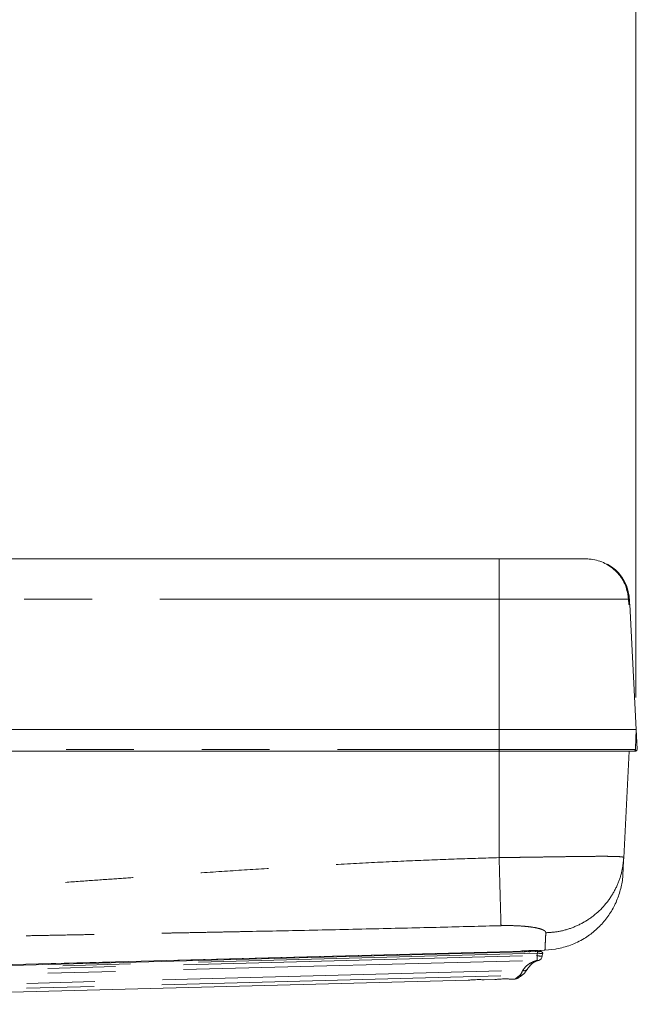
# Model space of a CAD drawing. Header units: millimetres. Extents: x 2 to 601, y 5 to 415.
# Tile 128 of 139: x 493 to 504, y 277 to 295. Entities that reach past the tile are written whole.
import ezdxf

# ---------------------------------------------------------------- set-up
doc = ezdxf.new("R2010")
doc.units = ezdxf.units.MM
doc.linetypes.add('PHANTOM', pattern=[12.7, 6.35, -1.27, 1.27, -1.27, 1.27, -1.27])
doc.styles.add('SLDTEXTSTYLE0', font='TXT', dxfattribs={"width": 0.605})
doc.dimstyles.new('SLDDIMSTYLE2', dxfattribs={"dimtxt": 2.5, "dimasz": 2.5, "dimexe": 0, "dimexo": 0.0625, "dimtad": 1, "dimdec": 0, "dimlfac": 10, "dimrnd": 1e-09, "dimzin": 12, "dimdsep": 46, "dimtxsty": 'SLDTEXTSTYLE0', "dimsah": 1, "dimcen": 0.09, "dimadec": 0, "dimazin": 3, "dimtfac": 1, "dimtdec": 0, "dimtofl": 0, "dimtmove": 0, "dimatfit": 3, "dimfxl": 1, "dimfrac": 2, "dimtolj": 1, "dimtzin": 12, "dimarcsym": 0})

# ---------------------------------------------------------------- blocks, each defined once
blk = doc.blocks.new('_D_3')
at = {"color": 7, "linetype": 'Continuous', "lineweight": 0}
for p, q in [((147.073, 285.39), (147.073, 311.176)), ((504.339, 282.265), (504.339, 311.176)), ((504.339, 310.176), (147.073, 310.176))]:
    blk.add_line(p, q, dxfattribs=at)
for points in [[(147.073, 310.176), (149.573, 309.866), (149.573, 310.486)], [(504.339, 310.176), (501.839, 310.486), (501.839, 309.866)]]:
    blk.add_solid(points, dxfattribs=at)
at = {"color": 7, "linetype": 'Continuous', "lineweight": 0, "char_height": 2.5, "attachment_point": 1, "style": 'SLDTEXTSTYLE0'}
for s, insert in [('3573', (332.329, 313.399)), ('~', (330.322, 313.399))]:
    blk.add_mtext(s, dxfattribs=dict(at, insert=insert))

msp = doc.modelspace()

# ---------------------------------------------------------------- linework, layer by layer
at = {"color": 7, "linetype": 'Continuous', "lineweight": 15}
for p, q in [((486.1804, 284.8648), (501.7807, 284.8648)), ((501.7807, 284.8648), (503.3986, 284.8648)), ((503.3986, 284.8648), (503.4216, 284.8648)), ((504.2096, 284.0379), (504.2057, 284.1074)), ((504.3485, 281.6648), (504.2257, 284.0068)), ((501.7807, 281.6648), (486.0525, 281.6648)), ((504.3485, 281.6648), (501.7807, 281.6648)), ((504.3365, 281.3208), (504.3485, 281.6648)), ((504.3485, 281.6648), (504.3678, 281.2964)), ((501.7807, 281.2648), (486.0525, 281.2648)), ((504.3055, 281.2648), (501.7807, 281.2648)), ((504.1137, 279.2661), (504.2185, 281.2648)), ((504.3378, 281.2648), (504.3055, 281.2648)), ((504.3355, 281.2938), (504.3365, 281.3208)), ((502.8352, 277.5541), (502.6388, 277.5355)), ((502.8352, 277.5541), (502.8554, 277.5576)), ((502.8554, 277.5576), (502.8363, 277.5543)), ((502.4959, 277.5083), (483.1706, 277.0022)), ((502.0344, 277.5105), (502.1787, 277.5187)), ((502.0344, 277.5105), (502.0344, 277.5105)), ((502.4456, 277.5293), (502.4449, 277.5294)), ((502.584, 277.4232), (502.5927, 277.4739)), ((502.3076, 277.1759), (502.3083, 277.1773)), ((501.9976, 276.9925), (502.0816, 276.9947)), ((502.2243, 277.0781), (502.2263, 277.0796)), ((483.9814, 276.5207), (501.1998, 276.9716)), ((501.4978, 276.9794), (501.6996, 276.9847))]:
    msp.add_line(p, q, dxfattribs=at)
at = {"color": 7, "linetype": 'PHANTOM', "lineweight": 0}
for p, q in [((501.7807, 284.1067), (501.7807, 284.8648)), ((501.7807, 284.1067), (486.1804, 284.1067)), ((501.7807, 281.6648), (501.7807, 284.1067)), ((504.2051, 284.1067), (501.7807, 284.1067)), ((504.2109, 284.0061), (504.2051, 284.1067)), ((501.7807, 281.2938), (501.7807, 281.6648)), ((486.0525, 281.2938), (501.7807, 281.2938)), ((501.7807, 281.2938), (504.3355, 281.2938)), ((501.7807, 281.2938), (501.7807, 281.2648)), ((501.7807, 279.2679), (501.7807, 281.2648)), ((504.3394, 281.2649), (504.3365, 281.3208)), ((502.4968, 277.4767), (483.1714, 276.9707)), ((483.1726, 276.9277), (502.4896, 277.4336)), ((502.2096, 277.5008), (502.2109, 277.5202)), ((502.4449, 277.5294), (502.6388, 277.5351)), ((502.4896, 277.4336), (502.4968, 277.4767)), ((483.1749, 276.839), (502.4919, 277.3448)), ((482.7723, 276.5556), (502.1687, 277.0635)), ((482.7829, 276.6474), (502.223, 277.1564))]:
    msp.add_line(p, q, dxfattribs=at)
at = {"color": 7, "linetype": 'Continuous', "lineweight": 15, "flags": 128}
for points in [[(504.2051, 284.1067), (504.2058, 284.107), (504.2062, 284.1073), (504.2062, 284.1074)], [(483.0686, 277.0137), (487.3921, 277.1269), (502.0344, 277.5105)], [(502.4456, 277.5293), (502.494, 277.5307), (502.6395, 277.5349)]]:
    msp.add_lwpolyline(points, dxfattribs=at)
at = {"color": 7, "linetype": 'PHANTOM', "lineweight": 0, "flags": 128}
for points in [[(483.0686, 277.0137), (483.3685, 277.0216), (484.568, 277.053), (489.3664, 277.1787), (502.0344, 277.5105)], [(502.4919, 277.3448), (502.4918, 277.3508), (502.4916, 277.3586), (502.4913, 277.3682), (502.491, 277.3793), (502.4907, 277.3916), (502.4904, 277.405), (502.49, 277.4191), (502.4896, 277.4336)], [(502.4959, 277.5083), (502.496, 277.5078), (502.496, 277.5061), (502.4961, 277.5032), (502.4962, 277.4992), (502.4963, 277.4944), (502.4965, 277.4889), (502.4966, 277.4829), (502.4968, 277.4767)]]:
    msp.add_lwpolyline(points, dxfattribs=at)
at = {"color": 7, "linetype": 'Continuous', "lineweight": 15}
for centre, radius, start, end in [((503.4216, 284.0648), 0.8, 88.35851, 90), ((503.4216, 284.0648), 0.8, 8.98543, 61.00107), ((504.1259, 284.0016), 0.1, 3, 32.68227), ((504.3055, 281.2948), 0.03, 270, 358), ((504.3378, 281.2948), 0.03, 270, 273), ((504.3378, 281.2948), 0.03, 273, 3), ((502.5906, 277.5293), 0.0843, 179.16596, 194.87021), ((502.4895, 277.4388), 0.1, 288.49873, 350.64024)]:
    msp.add_arc(centre, radius, start, end, dxfattribs=at)
at = {"color": 7, "linetype": 'PHANTOM', "lineweight": 0}
for centre, radius, start, end in [((504.2195, 283.9807), 0.2092, 92.11614, 98.98878), ((504.1895, 284.1008), 0.0315, 10.68746, 69.01494), ((502.2895, 277.5299), 0.0404, 319.5745, 353.05791), ((502.3268, 277.5435), 0.0431, 294.86789, 336.22192), ((502.3302, 277.543), 0.0424, 294.34113, 336.56579), ((502.585, 277.839), 0.4165, 256.75707, 270.42521), ((502.5686, 277.5398), 0.0314, 195.42459, 263.78992), ((502.2528, 277.2204), 0.0705, 245.02267, 320.95197), ((502.5077, 277.3857), 0.0439, 248.90074, 287.86351), ((502.1769, 277.1454), 0.0823, 264.27566, 305.16651)]:
    msp.add_arc(centre, radius, start, end, dxfattribs=at)
at = {"color": 7, "linetype": 'Continuous', "lineweight": 15}
for points, knots in [([(504.2051, 284.1067), (504.1913, 284.1958), (504.1636, 284.3739), (504.0128, 284.6052), (503.8003, 284.7755), (503.5821, 284.8553), (503.4453, 284.8624), (503.3986, 284.8648)], [0, 0, 0, 0, 0.22065296, 0.44108332, 0.66220551, 0.88475886, 1, 1, 1, 1]), ([(504.2118, 284.1898), (504.2131, 284.1809), (504.2173, 284.1523), (504.2192, 284.1253), (504.2205, 284.1067)], [0, 0, 0, 0, 0.30943289, 1, 1, 1, 1]), ([(504.2205, 284.1067), (504.2214, 284.09), (504.2227, 284.0643), (504.2236, 284.0471), (504.2239, 284.041)], [0, 0, 0, 0, 0.6506665, 1, 1, 1, 1]), ([(504.1137, 279.2661), (504.11, 279.1955), (504.1026, 279.0542), (504.0995, 278.9948), (504.0979, 278.9651)], [0, 0, 0, 0, 0.500003, 1, 1, 1, 1]), ([(502.8554, 277.5576), (502.9436, 277.5783), (503.123, 277.6205), (503.3623, 277.7395), (503.5721, 277.8899), (503.7452, 278.0633), (503.8893, 278.2639), (503.999, 278.4831), (504.0694, 278.7196), (504.0979, 278.8824), (504.0979, 278.9652), (504.0979, 278.9652)], [0, 0, 0, 0, 0.1357727, 0.2761175, 0.395794, 0.5187096, 0.6372439, 0.7590765, 0.8778359, 0.9999971, 1, 1, 1, 1]), ([(502.1787, 277.5187), (502.2182, 277.5207), (502.2971, 277.5247), (502.3956, 277.5278), (502.4449, 277.5294)], [0, 0, 0, 0, 0.5006149, 1, 1, 1, 1]), ([(502.457, 277.5296), (502.4589, 277.5258), (502.463, 277.5172), (502.4694, 277.5088), (502.474, 277.5067), (502.4764, 277.5068), (502.4765, 277.5068)], [0, 0, 0, 0, 0.2821842, 0.6277181, 0.9817175, 1, 1, 1, 1]), ([(502.4959, 277.5083), (502.4975, 277.5083), (502.507, 277.5086), (502.524, 277.5089), (502.5439, 277.5091), (502.559, 277.509), (502.5631, 277.5087), (502.5652, 277.5086)], [0, 0, 0, 0, 0.0495804, 0.2912202, 0.5290941, 0.7658959, 1, 1, 1, 1]), ([(502.5652, 277.5086), (502.5556, 277.5085), (502.5384, 277.5083), (502.5182, 277.5079), (502.5092, 277.5077)], [0, 0, 0, 0, 0.5568774, 1, 1, 1, 1]), ([(502.57, 277.5082), (502.5696, 277.5083), (502.5685, 277.5086), (502.561, 277.5131), (502.5536, 277.5248), (502.5532, 277.5316), (502.5531, 277.5344)], [0, 0, 0, 0, 0.1746604, 0.3973757, 0.7511609, 1, 1, 1, 1]), ([(502.5652, 277.5086), (502.5683, 277.5084), (502.5742, 277.5079), (502.5766, 277.5044), (502.5763, 277.5015), (502.5741, 277.4991), (502.574, 277.499)], [0, 0, 0, 0, 0.3525419, 0.6718917, 0.9840327, 1, 1, 1, 1]), ([(502.5963, 277.4734), (502.5967, 277.4765), (502.5974, 277.483), (502.5941, 277.4921), (502.5894, 277.4989), (502.5857, 277.5016), (502.5843, 277.5027)], [0, 0, 0, 0, 0.2739247, 0.5848629, 0.8341039, 1, 1, 1, 1]), ([(502.2237, 277.0789), (502.2283, 277.0819), (502.2484, 277.0952), (502.2758, 277.1256), (502.2968, 277.1607), (502.3071, 277.1779)], [0, 0, 0, 0, 0.1313748, 0.5760427, 1, 1, 1, 1]), ([(502.3081, 277.1754), (502.3205, 277.195), (502.3475, 277.238), (502.4027, 277.2874), (502.4606, 277.3233), (502.5078, 277.3378), (502.5231, 277.3425)], [0, 0, 0, 0, 0.2405754, 0.5272156, 0.8466675, 1, 1, 1, 1]), ([(501.6996, 276.9847), (501.7012, 276.9849), (501.7045, 276.9853), (501.7302, 276.9881), (501.7681, 276.9914), (501.8155, 276.9944), (501.8667, 276.996), (501.9159, 276.996), (501.9578, 276.9948), (501.9866, 276.9934), (502.0003, 276.9925), (501.9982, 276.9926), (501.9976, 276.9926)], [0, 0, 0, 0, 0.1070754, 0.2141401, 0.32148, 0.4290137, 0.5362105, 0.6431519, 0.750191, 0.8576593, 0.9651092, 1, 1, 1, 1]), ([(502.0817, 276.9948), (502.0881, 276.9954), (502.0998, 276.9965), (502.1149, 277.0015), (502.1256, 277.0067), (502.1319, 277.0105), (502.135, 277.0126), (502.1359, 277.0133), (502.1364, 277.0137), (502.1368, 277.0139), (502.1371, 277.0142), (502.1379, 277.0146), (502.1384, 277.0152), (502.1433, 277.0188), (502.1462, 277.0209)], [0, 0, 0, 0, 0.1067612, 0.1954355, 0.2618712, 0.3045083, 0.3180547, 0.3248351, 0.3302137, 0.3379036, 0.3528686, 0.3963306, 0.6419371, 1, 1, 1, 1]), ([(502.138, 277.0148), (502.138, 277.0148), (502.1381, 277.0149), (502.1428, 277.0184), (502.1606, 277.0316), (502.1893, 277.0529), (502.2169, 277.0727), (502.2264, 277.0795)], [0, 0, 0, 0, 0.0299287, 0.201187, 0.5077606, 0.8303466, 1, 1, 1, 1]), ([(501.1998, 276.9716), (501.2014, 276.9718), (501.2047, 276.9722), (501.2304, 276.975), (501.2683, 276.9783), (501.3157, 276.9813), (501.3669, 276.9829), (501.416, 276.9829), (501.458, 276.9817), (501.4867, 276.9803), (501.5005, 276.9794), (501.4983, 276.9795), (501.4978, 276.9796)], [0, 0, 0, 0, 0.1070771, 0.2141435, 0.3214852, 0.4289737, 0.5362229, 0.6431172, 0.7501994, 0.8576401, 0.9651056, 1, 1, 1, 1])]:
    msp.add_open_spline(points, degree=3, knots=knots, dxfattribs=at)
at = {"color": 7, "linetype": 'PHANTOM', "lineweight": 0}
for points, knots in [([(504.2257, 284.0068), (504.2257, 284.007), (504.2251, 284.0152), (504.2228, 284.0285), (504.2173, 284.046), (504.2113, 284.0539), (504.2085, 284.0576)], [0, 0, 0, 0, 0.0122571, 0.4485876, 0.7384968, 1, 1, 1, 1]), ([(504.2109, 284.0061), (504.2109, 284.0064), (504.2109, 284.017), (504.2105, 284.0277), (504.2101, 284.038)], [0, 0, 0, 0, 0.02930193, 1, 1, 1, 1]), ([(504.2116, 284.0438), (504.213, 284.0355), (504.2149, 284.0233), (504.2119, 284.0104), (504.2109, 284.0062), (504.2109, 284.0061)], [0, 0, 0, 0, 0.670278, 0.9900793, 1, 1, 1, 1]), ([(504.2257, 284.0068), (504.2244, 284.0067), (504.2225, 284.0067), (504.2133, 284.0062), (504.2109, 284.0061)], [0, 0, 0, 0, 0.7410745, 1, 1, 1, 1]), ([(486.0525, 278.3797), (486.3028, 278.3871), (486.816, 278.4022), (487.6047, 278.4335), (488.4311, 278.4715), (489.2699, 278.5158), (490.0446, 278.5608), (490.748, 278.6053), (491.4221, 278.6498), (492.1596, 278.6999), (492.8557, 278.7482), (493.4915, 278.793), (494.0286, 278.8313), (494.545, 278.868), (495.124, 278.9089), (495.8153, 278.9574), (496.635, 279.0128), (497.4985, 279.0685), (498.3794, 279.1213), (499.2688, 279.1693), (500.1438, 279.2105), (500.9763, 279.2441), (501.5174, 279.2601), (501.7807, 279.2679)], [0, 0, 0, 0, 0.0476834, 0.0977772, 0.1502873, 0.2052162, 0.2577249, 0.2980468, 0.3394376, 0.3863582, 0.4388102, 0.4723102, 0.5077172, 0.5413477, 0.5708871, 0.6182512, 0.6733084, 0.727327, 0.7830285, 0.8413408, 0.8969379, 0.9498227, 1, 1, 1, 1]), ([(501.7807, 279.2679), (501.781, 279.2679), (501.7827, 279.2679), (501.7886, 279.268), (501.8098, 279.2683), (501.8546, 279.2689), (501.9299, 279.27), (502.0181, 279.2712), (502.1135, 279.2726), (502.2107, 279.274), (502.3196, 279.2755), (502.4397, 279.2773), (502.5701, 279.2792), (502.7437, 279.2819), (502.9443, 279.2849), (503.1164, 279.2873), (503.2308, 279.2888), (503.2997, 279.2897), (503.3635, 279.2904), (503.4225, 279.291), (503.5244, 279.2919), (503.6568, 279.2927), (503.8008, 279.2925), (503.9127, 279.2912), (504.0041, 279.2884), (504.0694, 279.2837), (504.1078, 279.2767), (504.1118, 279.2695), (504.1137, 279.2661)], [0, 0, 0, 0, 0.0001756, 0.0014247, 0.0048205, 0.0175208, 0.0380968, 0.0665612, 0.0899075, 0.1167667, 0.147122, 0.1809818, 0.2183416, 0.2592084, 0.333616, 0.4015556, 0.4269308, 0.4512675, 0.4745689, 0.4968347, 0.5180673, 0.5938085, 0.6651216, 0.7320088, 0.7944663, 0.8708379, 0.9393466, 1, 1, 1, 1]), ([(501.8165, 277.9935), (501.816, 278.0092), (501.8149, 278.0413), (501.8121, 278.1351), (501.8084, 278.2639), (501.8037, 278.4278), (501.7984, 278.619), (501.7927, 278.8289), (501.7867, 279.0469), (501.7827, 279.1953), (501.7807, 279.2679)], [0, 0, 0, 0, 0.1187617, 0.2427136, 0.3703848, 0.4999999, 0.6296151, 0.7572861, 0.8812383, 1, 1, 1, 1]), ([(502.655, 277.8601), (502.7424, 277.8667), (502.922, 277.8802), (503.1869, 277.962), (503.4412, 278.0926), (503.6693, 278.2734), (503.858, 278.4943), (503.9966, 278.7425), (504.0863, 279.0024), (504.1047, 279.1798), (504.1137, 279.2661)], [0, 0, 0, 0, 0.1173416, 0.2410089, 0.3692867, 0.4999997, 0.6307125, 0.7589872, 0.8826583, 1, 1, 1, 1]), ([(501.8165, 277.9935), (501.4376, 277.9836), (500.65, 277.963), (499.4241, 277.9341), (498.1766, 277.9067), (497.2323, 277.8873), (496.6168, 277.8751), (496.2885, 277.8686), (495.992, 277.8628), (495.7243, 277.8576), (495.4765, 277.8529), (495.1963, 277.8475), (494.8651, 277.8412), (494.4801, 277.8339), (494.0524, 277.8258), (493.6152, 277.8176), (493.19, 277.8095), (492.6746, 277.7997), (492.083, 277.7884), (491.431, 277.7757), (490.8445, 277.7641), (490.289, 277.753), (489.6971, 277.7407), (488.9297, 277.7242), (488.018, 277.7035), (487.0267, 277.6797), (486.3845, 277.6628), (486.0728, 277.6546)], [0, 0, 0, 0, 0.07217929, 0.15001528, 0.23351878, 0.30985373, 0.3299776, 0.35083243, 0.37241976, 0.38650026, 0.40185666, 0.41965691, 0.43990251, 0.46499469, 0.49304586, 0.52143335, 0.54834467, 0.57409494, 0.6196826, 0.66110662, 0.69836711, 0.73146425, 0.76695836, 0.81116143, 0.8776875, 0.94063193, 1, 1, 1, 1]), ([(502.655, 277.8601), (502.6534, 277.8689), (502.6503, 277.8857), (502.6197, 277.9078), (502.5783, 277.9255), (502.5326, 277.9396), (502.4611, 277.956), (502.3738, 277.97), (502.2741, 277.9807), (502.1647, 277.9893), (502.0127, 277.9963), (501.8815, 277.9944), (501.8165, 277.9935)], [0, 0, 0, 0, 0.12672881, 0.24491439, 0.32030037, 0.3939568, 0.46685048, 0.59992243, 0.66511938, 0.73051542, 0.86639424, 1, 1, 1, 1]), ([(502.6388, 277.5351), (502.6397, 277.5536), (502.6415, 277.5905), (502.647, 277.699), (502.6523, 277.8064), (502.655, 277.8601)], [0, 0, 0, 0, 0.3333322, 0.6666654, 1, 1, 1, 1]), ([(502.2548, 277.498), (502.2648, 277.5054), (502.2776, 277.5149), (502.292, 277.5225), (502.2952, 277.5241)], [0, 0, 0, 0, 0.7789373, 1, 1, 1, 1]), ([(502.2564, 277.5223), (502.2563, 277.5205), (502.2559, 277.5137), (502.2554, 277.5069), (502.2551, 277.502)], [0, 0, 0, 0, 0.27180331, 1, 1, 1, 1]), ([(502.5951, 277.4734), (502.5954, 277.4734), (502.5963, 277.4735), (502.5855, 277.4739), (502.565, 277.4746), (502.5365, 277.4755), (502.5124, 277.4762), (502.499, 277.4767), (502.4968, 277.4767)], [0, 0, 0, 0, 0.1073221, 0.3203003, 0.5312707, 0.7424479, 0.9563505, 1, 1, 1, 1]), ([(502.223, 277.1564), (502.2429, 277.1828), (502.2834, 277.2363), (502.3713, 277.3012), (502.4482, 277.329), (502.4919, 277.3448)], [0, 0, 0, 0, 0.294457, 0.5986345, 1, 1, 1, 1]), ([(502.0816, 276.9957), (502.0812, 276.9953), (502.0777, 276.9925), (502.0952, 277.0067), (502.1404, 277.0416), (502.1687, 277.0635)], [0, 0, 0, 0, 0.0462283, 0.4028532, 1, 1, 1, 1]), ([(502.1687, 277.0635), (502.1816, 277.0798), (502.1998, 277.1026), (502.2178, 277.1444), (502.223, 277.1564)], [0, 0, 0, 0, 0.7127288, 1, 1, 1, 1])]:
    msp.add_open_spline(points, degree=3, knots=knots, dxfattribs=at)

# ---------------------------------------------------------------- dimensions: what is measured, and where the dimension line sits
at = {"color": 7, "linetype": 'Continuous', "lineweight": 0}
dim = msp.add_linear_dim(base=(147.0729, 310.1765), p1=(504.3394, 281.2649), p2=(147.0729, 284.3898), text='~<>', dimstyle='SLDDIMSTYLE2', dxfattribs=at)
dim.commit()
dim.dimension.update_dxf_attribs({"geometry": '_D_3', "text_midpoint": (335.145, 310.1765), "dimtype": 160})

doc.saveas('drawing.dxf')
